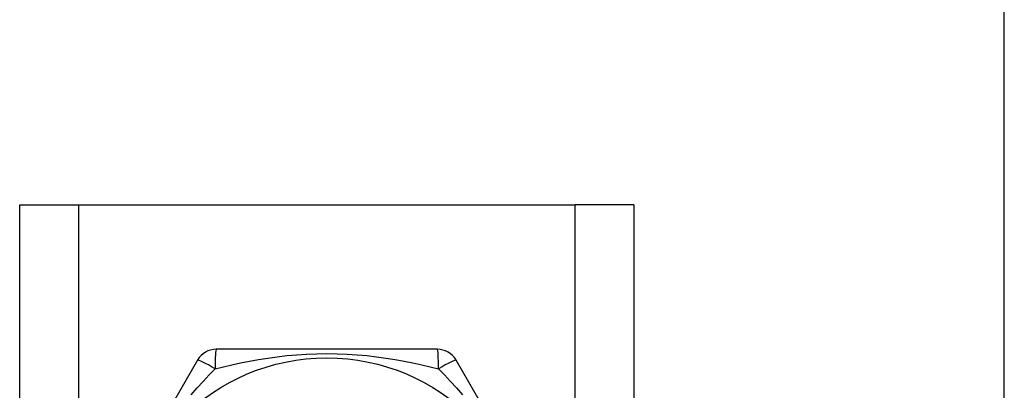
# Model space of a CAD drawing. Header units: inches. Extents: x 4 to 114, y 7 to 59.
# Tile 43 of 55: x 26.045 to 26.946, y 38.258 to 38.597. Entities that reach past the tile are written whole.
import ezdxf

# ---------------------------------------------------------------- set-up
doc = ezdxf.new("R2010")
doc.units = ezdxf.units.IN
doc.header["$MEASUREMENT"] = 0
doc.layers.add('Visible Edges(ANSI)', color=7, linetype='Continuous', lineweight=25)
doc.layers.add('Visible Tangent Edges(ANSI)', color=7, linetype='Continuous', lineweight=25)

msp = doc.modelspace()

# ---------------------------------------------------------------- linework, layer by layer
at = {"layer": 'Visible Edges(ANSI)'}
for p, q in [((26.9459, 37.10687), (26.9459, 38.75502)), ((26.04504, 38.42783), (26.09889, 38.42783)), ((26.04504, 28.91602), (26.04504, 38.42783)), ((26.09889, 38.42783), (26.55319, 38.42783)), ((26.60704, 38.42783), (26.55319, 38.42783)), ((26.60704, 38.42783), (26.60704, 28.91602)), ((26.42719, 38.29594), (26.22489, 38.29594)), ((26.20785, 38.2861), (26.1067, 38.1109)), ((26.54539, 38.1109), (26.44424, 38.2861))]:
    msp.add_line(p, q, dxfattribs=at)
msp.add_circle((26.32604, 38.10106), 0.18701, dxfattribs=at)
for centre, start, end in [((26.22489, 38.27626), 90, 150), ((26.42719, 38.27626), 30, 90)]:
    msp.add_arc(centre, 0.01969, start, end, dxfattribs=at)
at = {"layer": 'Visible Tangent Edges(ANSI)'}
for p, q in [((26.09889, 38.42783), (26.09889, 28.91602)), ((26.55319, 28.91602), (26.55319, 38.42783))]:
    msp.add_line(p, q, dxfattribs=at)
at = {"layer": 'Visible Tangent Edges(ANSI)', "flags": 128}
for points in [[(26.2238, 38.27816), (26.23141, 38.28002), (26.23921, 38.28181), (26.24719, 38.28352), (26.25534, 38.28513), (26.26365, 38.28661), (26.27211, 38.28795), (26.28073, 38.28913), (26.28952, 38.29013), (26.29846, 38.29093), (26.30756, 38.29152), (26.31677, 38.29188), (26.32607, 38.292), (26.33537, 38.29188), (26.3446, 38.29152), (26.35368, 38.29093), (26.36262, 38.29012), (26.3714, 38.28912), (26.38001, 38.28795), (26.38846, 38.28661), (26.39676, 38.28513), (26.40489, 38.28353), (26.41286, 38.28181), (26.42067, 38.28002), (26.42829, 38.27816)], [(26.20199, 38.25434), (26.20744, 38.26057), (26.21291, 38.26662), (26.21837, 38.27248), (26.22379, 38.27816)], [(26.42829, 38.27816), (26.43371, 38.27249), (26.43916, 38.26663), (26.44464, 38.26058), (26.4501, 38.25432)]]:
    msp.add_lwpolyline(points, dxfattribs=at)
at = {"layer": 'Visible Tangent Edges(ANSI)'}
for centre, major_axis, start_param, end_param in [((26.22489, 38.27626), (0, 0.01969), 0, 1.474012), ((26.42719, 38.27626), (0, 0.01969), 4.809173, 6.283185), ((26.22489, 38.27626), (-0.01705, 0.00984), 4.809173, 6.283185), ((26.42719, 38.27626), (0.01705, 0.00984), 0, 1.474012)]:
    msp.add_ellipse(centre, major_axis=major_axis, ratio=0.056054, start_param=start_param, end_param=end_param, dxfattribs=at)

doc.saveas('drawing.dxf')
